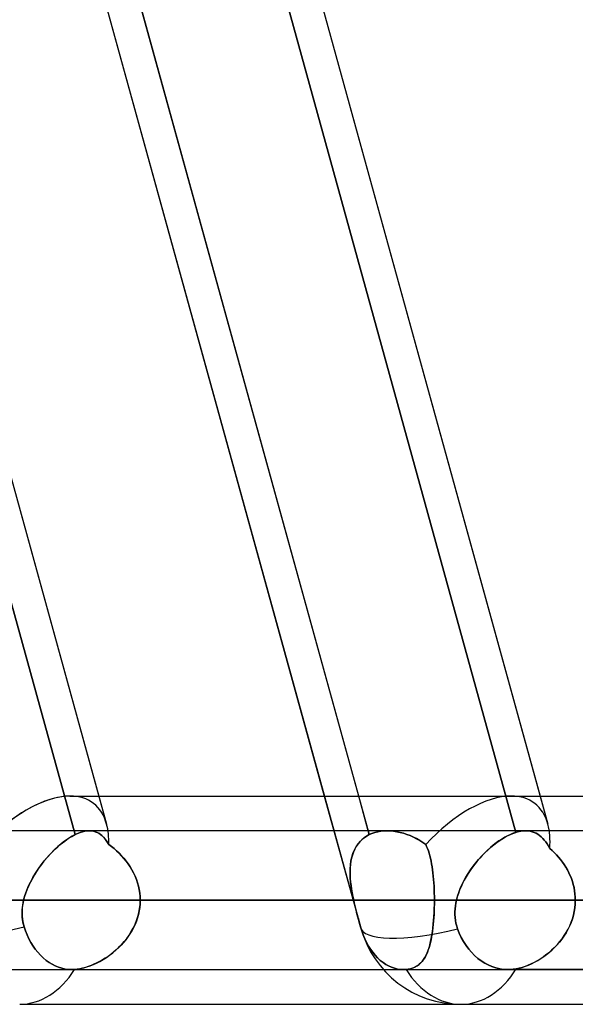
# Model space of a CAD drawing. Header units: millimetres. Extents: x -156 to 156, y -132 to 52.
# Tile 45 of 79: x 36 to 40, y -64 to -57. Entities that reach past the tile are written whole.
import ezdxf

# ---------------------------------------------------------------- set-up
doc = ezdxf.new("R2010")
doc.units = ezdxf.units.MM
doc.layers.add('MAIN-1', color=7, linetype='Continuous')

msp = doc.modelspace()

# ---------------------------------------------------------------- linework, layer by layer
at = {"layer": 'MAIN-1'}
for p, q in [((26.1434, -24.6503), (36.6536, -62.7012)), ((29.3254, -24.6503), (39.8356, -62.7012)), ((27.976, -25.3988), (38.4861, -63.4497)), ((33.1482, -50.9074), (36.4269, -62.7774)), ((36.4269, -62.7774), (33.1482, -50.9074)), ((35.2696, -50.9074), (38.5482, -62.7774)), ((36.3219, -50.8772), (39.6044, -62.7614)), ((39.6044, -62.7614), (36.3219, -50.8772)), ((33.4077, -50.95), (36.598, -62.5)), ((35.0336, -50.95), (38.2238, -62.5)), ((38.4716, -62.5), (35.2813, -50.95)), ((36.5897, -50.95), (39.78, -62.5)), ((36.3893, -62.5), (68.5488, -62.5)), ((36.3893, -62.5), (68.7575, -62.5)), ((36.598, -62.5), (36.6536, -62.7012)), ((38.2238, -62.5), (38.4861, -63.4497)), ((38.5482, -62.7774), (38.4716, -62.5)), ((39.5712, -62.5), (68.7575, -62.5)), ((39.5712, -62.5), (71.9395, -62.5)), ((39.78, -62.5), (39.8356, -62.7012)), ((68.5822, -62.75), (-68.5822, -62.75)), ((68.5822, -62.75), (-68.5822, -62.75)), ((63.1787, -62.75), (-63.1787, -62.75)), ((63.1787, -62.75), (-63.1787, -62.75)), ((57.6605, -62.75), (-57.6605, -62.75)), ((57.6605, -62.75), (-57.6605, -62.75)), ((52.1417, -62.75), (-52.1417, -62.75)), ((52.1417, -62.75), (-52.1417, -62.75)), ((46.6221, -62.75), (-46.6221, -62.75)), ((46.6221, -62.75), (-46.6221, -62.75)), ((41.1015, -62.75), (-41.1015, -62.75)), ((41.1015, -62.75), (-41.1015, -62.75)), ((36.4454, -62.769), (36.4269, -62.7774)), ((36.4269, -62.7774), (36.4452, -62.7691)), ((36.4452, -62.7691), (36.4632, -62.7622)), ((36.4633, -62.7622), (36.4454, -62.769)), ((36.4632, -62.7622), (36.4807, -62.7569)), ((36.4808, -62.7568), (36.4633, -62.7622)), ((36.4807, -62.7569), (36.4977, -62.753)), ((36.4976, -62.753), (36.4808, -62.7568)), ((36.514, -62.7508), (36.4976, -62.753)), ((36.4977, -62.753), (36.514, -62.7507)), ((36.5297, -62.75), (36.514, -62.7508)), ((36.514, -62.7507), (36.5297, -62.75)), ((38.6759, -62.75), (36.5296, -62.75)), ((38.6759, -62.75), (36.5296, -62.75)), ((36.5446, -62.7507), (36.5297, -62.75)), ((36.5297, -62.75), (36.5445, -62.7507)), ((36.5445, -62.7507), (36.5587, -62.7529)), ((36.5588, -62.7529), (36.5446, -62.7507)), ((36.5587, -62.7529), (36.5723, -62.7566)), ((36.5724, -62.7566), (36.5588, -62.7529)), ((36.5723, -62.7566), (36.5853, -62.7616)), ((36.5853, -62.7616), (36.5724, -62.7566)), ((36.5976, -62.768), (36.5853, -62.7616)), ((36.5853, -62.7616), (36.5976, -62.768)), ((36.6093, -62.7758), (36.5976, -62.768)), ((36.5976, -62.768), (36.6094, -62.7758)), ((38.5674, -62.769), (38.5482, -62.7774)), ((38.5482, -62.7774), (38.5673, -62.7691)), ((38.5673, -62.7691), (38.5874, -62.7622)), ((38.5876, -62.7622), (38.5674, -62.769)), ((38.5874, -62.7622), (38.6085, -62.7569)), ((38.6086, -62.7568), (38.5876, -62.7622)), ((38.6085, -62.7569), (38.6304, -62.753)), ((38.6304, -62.753), (38.6086, -62.7568)), ((38.6304, -62.753), (38.653, -62.7507)), ((38.6529, -62.7508), (38.6304, -62.753)), ((38.676, -62.75), (38.6529, -62.7508)), ((38.653, -62.7507), (38.676, -62.75)), ((38.676, -62.75), (38.6992, -62.7507)), ((38.6993, -62.7507), (38.676, -62.75)), ((38.6992, -62.7507), (38.7228, -62.7529)), ((38.723, -62.7529), (38.6993, -62.7507)), ((38.7228, -62.7529), (38.7466, -62.7566)), ((38.7468, -62.7566), (38.723, -62.7529)), ((38.7466, -62.7566), (38.7706, -62.7616)), ((38.7707, -62.7616), (38.7468, -62.7566)), ((38.7706, -62.7616), (38.7946, -62.768)), ((38.7946, -62.768), (38.7707, -62.7616)), ((38.7946, -62.768), (38.8185, -62.7758)), ((38.8185, -62.7758), (38.7946, -62.768)), ((39.5604, -62.7783), (39.5827, -62.7689)), ((39.585, -62.768), (39.5651, -62.7762)), ((39.5827, -62.7689), (39.6044, -62.7614)), ((39.6044, -62.7614), (39.585, -62.768)), ((39.6168, -62.7579), (39.6044, -62.7614)), ((39.6044, -62.7614), (39.6168, -62.7579)), ((39.6289, -62.755), (39.6168, -62.7579)), ((39.6168, -62.7579), (39.6291, -62.755)), ((39.6409, -62.7528), (39.6289, -62.755)), ((39.6291, -62.755), (39.641, -62.7528)), ((39.6525, -62.7512), (39.6409, -62.7528)), ((39.641, -62.7528), (39.6527, -62.7512)), ((39.664, -62.7503), (39.6525, -62.7512)), ((39.6527, -62.7512), (39.6641, -62.7503)), ((39.6752, -62.75), (39.664, -62.7503)), ((39.6641, -62.7503), (39.6753, -62.75)), ((53.2, -62.75), (39.6748, -62.75)), ((53.2, -62.75), (39.6748, -62.75)), ((39.6915, -62.7508), (39.6752, -62.75)), ((39.6753, -62.75), (39.6914, -62.7507)), ((39.6914, -62.7507), (39.707, -62.7529)), ((39.7071, -62.7529), (39.6915, -62.7508)), ((39.707, -62.7529), (39.722, -62.7564)), ((39.722, -62.7564), (39.7071, -62.7529)), ((39.7364, -62.7613), (39.722, -62.7564)), ((39.722, -62.7564), (39.7363, -62.7613)), ((39.7363, -62.7613), (39.7501, -62.7674)), ((39.7501, -62.7674), (39.7364, -62.7613)), ((39.7632, -62.7748), (39.7501, -62.7674)), ((39.7501, -62.7674), (39.7632, -62.7749)), ((39.7757, -62.7835), (39.7632, -62.7748)), ((39.7632, -62.7749), (39.7757, -62.7836)), ((36.3014, -62.8649), (36.3266, -62.8433)), ((36.3442, -62.8295), (36.3232, -62.8462)), ((36.3266, -62.8433), (36.352, -62.8236)), ((36.3651, -62.8142), (36.3442, -62.8295)), ((36.352, -62.8236), (36.3774, -62.8059)), ((36.3859, -62.8004), (36.3651, -62.8142)), ((36.3774, -62.8059), (36.4024, -62.7905)), ((36.4065, -62.7881), (36.3859, -62.8004)), ((36.4024, -62.7905), (36.4269, -62.7774)), ((36.4269, -62.7774), (36.4065, -62.7881)), ((36.6205, -62.7848), (36.6093, -62.7758)), ((36.6094, -62.7758), (36.6205, -62.7848)), ((36.6311, -62.7951), (36.6205, -62.7848)), ((36.6205, -62.7848), (36.6311, -62.7952)), ((36.6412, -62.8067), (36.6311, -62.7951)), ((36.6311, -62.7952), (36.6412, -62.8068)), ((36.6508, -62.8196), (36.6412, -62.8067)), ((36.6412, -62.8068), (36.6509, -62.8196)), ((36.6601, -62.8336), (36.6508, -62.8196)), ((36.6509, -62.8196), (36.6601, -62.8336)), ((36.6689, -62.8488), (36.6601, -62.8336)), ((36.6601, -62.8336), (36.6689, -62.8488)), ((38.4528, -62.8649), (38.4675, -62.8433)), ((38.479, -62.8295), (38.4653, -62.8462)), ((38.4675, -62.8433), (38.4844, -62.8236)), ((38.4941, -62.8142), (38.479, -62.8295)), ((38.4844, -62.8236), (38.5036, -62.8059)), ((38.5107, -62.8004), (38.4941, -62.8142)), ((38.5036, -62.8059), (38.525, -62.7905)), ((38.5287, -62.7881), (38.5107, -62.8004)), ((38.525, -62.7905), (38.5482, -62.7774)), ((38.5482, -62.7774), (38.5287, -62.7881)), ((38.8185, -62.7758), (38.8423, -62.7848)), ((38.8422, -62.7848), (38.8185, -62.7758)), ((38.8656, -62.7951), (38.8422, -62.7848)), ((38.8423, -62.7848), (38.8657, -62.7952)), ((38.8887, -62.8067), (38.8656, -62.7951)), ((38.8657, -62.7952), (38.8888, -62.8068)), ((38.9113, -62.8196), (38.8887, -62.8067)), ((38.8888, -62.8068), (38.9113, -62.8196)), ((38.9113, -62.8196), (38.9334, -62.8336)), ((38.9334, -62.8336), (38.9113, -62.8196)), ((38.9334, -62.8336), (38.9547, -62.8488)), ((38.9547, -62.8488), (38.9334, -62.8336)), ((39.4627, -62.8377), (39.4421, -62.8537)), ((39.4457, -62.8508), (39.4686, -62.8333)), ((39.4832, -62.8228), (39.4627, -62.8377)), ((39.4686, -62.8333), (39.4917, -62.8171)), ((39.5038, -62.8092), (39.4832, -62.8228)), ((39.4917, -62.8171), (39.5149, -62.8024)), ((39.5243, -62.7969), (39.5038, -62.8092)), ((39.5149, -62.8024), (39.5378, -62.7895)), ((39.5448, -62.7858), (39.5243, -62.7969)), ((39.5378, -62.7895), (39.5604, -62.7783)), ((39.5651, -62.7762), (39.5448, -62.7858)), ((39.7876, -62.7934), (39.7757, -62.7835)), ((39.7757, -62.7836), (39.7877, -62.7935)), ((39.799, -62.8045), (39.7876, -62.7934)), ((39.7877, -62.7935), (39.7991, -62.8046)), ((39.81, -62.8168), (39.799, -62.8045)), ((39.7991, -62.8046), (39.81, -62.8169)), ((39.8204, -62.8302), (39.81, -62.8168)), ((39.81, -62.8169), (39.8204, -62.8302)), ((39.8304, -62.8448), (39.8204, -62.8302)), ((39.8204, -62.8302), (39.8304, -62.8448)), ((39.84, -62.8605), (39.8304, -62.8448)), ((39.8304, -62.8448), (39.84, -62.8605)), ((36.2278, -62.9394), (36.2519, -62.913)), ((36.2609, -62.9037), (36.2408, -62.9249)), ((36.2519, -62.913), (36.2765, -62.8882)), ((36.2814, -62.8834), (36.2609, -62.9037)), ((36.2765, -62.8882), (36.3014, -62.8649)), ((36.3022, -62.8642), (36.2814, -62.8834)), ((36.3232, -62.8462), (36.3022, -62.8642)), ((36.6884, -62.8632), (36.6689, -62.8488)), ((36.6689, -62.8488), (36.6884, -62.8632)), ((36.7075, -62.8785), (36.6884, -62.8632)), ((36.6884, -62.8632), (36.7075, -62.8785)), ((36.7261, -62.8946), (36.7075, -62.8785)), ((36.7075, -62.8785), (36.7262, -62.8946)), ((36.7443, -62.9117), (36.7261, -62.8946)), ((36.7262, -62.8946), (36.7443, -62.9117)), ((36.7618, -62.9297), (36.7443, -62.9117)), ((36.7443, -62.9117), (36.7617, -62.9296)), ((38.422, -62.9394), (38.4301, -62.913)), ((38.4337, -62.9037), (38.4262, -62.9249)), ((38.4301, -62.913), (38.4404, -62.8882)), ((38.4427, -62.8834), (38.4337, -62.9037)), ((38.4404, -62.8882), (38.4528, -62.8649)), ((38.4532, -62.8642), (38.4427, -62.8834)), ((38.4653, -62.8462), (38.4532, -62.8642)), ((38.9547, -62.8488), (38.9617, -62.8632)), ((38.9617, -62.8632), (38.9547, -62.8488)), ((38.9617, -62.8632), (38.9681, -62.8785)), ((38.9681, -62.8785), (38.9617, -62.8632)), ((38.9681, -62.8785), (38.9741, -62.8946)), ((38.9741, -62.8946), (38.9681, -62.8785)), ((38.9741, -62.8946), (38.9796, -62.9117)), ((38.9796, -62.9117), (38.9741, -62.8946)), ((38.9796, -62.9117), (38.9847, -62.9296)), ((38.9847, -62.9297), (38.9796, -62.9117)), ((39.3572, -62.9335), (39.3787, -62.9111)), ((39.382, -62.9078), (39.3628, -62.9275)), ((39.3787, -62.9111), (39.4007, -62.8899)), ((39.4017, -62.8889), (39.382, -62.9078)), ((39.4007, -62.8899), (39.423, -62.8697)), ((39.4217, -62.8708), (39.4017, -62.8889)), ((39.4421, -62.8537), (39.4217, -62.8708)), ((39.423, -62.8697), (39.4457, -62.8508)), ((39.8493, -62.8772), (39.84, -62.8605)), ((39.84, -62.8605), (39.8493, -62.8772)), ((39.8658, -62.8918), (39.8493, -62.8772)), ((39.8493, -62.8772), (39.8659, -62.8919)), ((39.8818, -62.9071), (39.8658, -62.8918)), ((39.8659, -62.8919), (39.882, -62.9073)), ((39.8974, -62.9231), (39.8818, -62.9071)), ((39.882, -62.9073), (39.8976, -62.9233)), ((36.1821, -62.9956), (36.2045, -62.967)), ((36.2021, -62.97), (36.1836, -62.9937)), ((36.2212, -62.947), (36.2021, -62.97)), ((36.2045, -62.967), (36.2278, -62.9394)), ((36.2408, -62.9249), (36.2212, -62.947)), ((36.7617, -62.9296), (36.7785, -62.9483)), ((36.7786, -62.9485), (36.7618, -62.9297)), ((36.7785, -62.9483), (36.7944, -62.9678)), ((36.7946, -62.9682), (36.7786, -62.9485)), ((36.7944, -62.9678), (36.8094, -62.9881)), ((36.8097, -62.9886), (36.7946, -62.9682)), ((38.4119, -62.9956), (38.416, -62.9669)), ((38.4154, -62.97), (38.4121, -62.9937)), ((38.4201, -62.947), (38.4154, -62.97)), ((38.416, -62.9669), (38.422, -62.9394)), ((38.4262, -62.9249), (38.4201, -62.947)), ((38.9847, -62.9296), (38.9894, -62.9483)), ((38.9894, -62.9485), (38.9847, -62.9297)), ((38.9894, -62.9483), (38.9936, -62.9678)), ((38.9937, -62.9682), (38.9894, -62.9485)), ((38.9936, -62.9678), (38.9975, -62.9881)), ((38.9976, -62.9886), (38.9937, -62.9682)), ((39.2971, -63.0056), (39.3163, -62.9808)), ((39.3259, -62.9692), (39.3083, -62.9909)), ((39.3163, -62.9808), (39.3364, -62.9567)), ((39.3441, -62.948), (39.3259, -62.9692)), ((39.3364, -62.9567), (39.3572, -62.9335)), ((39.3628, -62.9275), (39.3441, -62.948)), ((39.9124, -62.9398), (39.8974, -62.9231)), ((39.8976, -62.9233), (39.9126, -62.94)), ((39.9268, -62.9572), (39.9124, -62.9398)), ((39.9126, -62.94), (39.9269, -62.9573)), ((39.9405, -62.9752), (39.9268, -62.9572)), ((39.9269, -62.9573), (39.9405, -62.9752)), ((39.9534, -62.9937), (39.9405, -62.9752)), ((39.9405, -62.9752), (39.9534, -62.9937)), ((36.122, -63.0872), (36.1407, -63.0559)), ((36.1491, -63.0427), (36.1333, -63.0678)), ((36.1407, -63.0559), (36.1608, -63.0253)), ((36.1659, -63.018), (36.1491, -63.0427)), ((36.1608, -63.0253), (36.1821, -62.9956)), ((36.1836, -62.9937), (36.1659, -63.018)), ((36.8094, -62.9881), (36.8235, -63.0091)), ((36.8238, -63.0097), (36.8097, -62.9886)), ((36.8235, -63.0091), (36.8365, -63.0308)), ((36.8369, -63.0314), (36.8238, -63.0097)), ((36.8365, -63.0308), (36.8485, -63.0532)), ((36.8489, -63.0539), (36.8369, -63.0314)), ((36.8485, -63.0532), (36.8593, -63.0763)), ((36.8596, -63.077), (36.8489, -63.0539)), ((38.4101, -63.018), (38.4093, -63.0427)), ((38.4093, -63.0559), (38.4098, -63.0253)), ((38.4093, -63.0427), (38.4096, -63.0678)), ((38.4105, -63.0872), (38.4093, -63.0559)), ((38.4098, -63.0253), (38.4119, -62.9956)), ((38.4121, -62.9937), (38.4101, -63.018)), ((38.9975, -62.9881), (39.001, -63.0091)), ((39.0011, -63.0097), (38.9976, -62.9886)), ((39.001, -63.0091), (39.0042, -63.0308)), ((39.0043, -63.0314), (39.0011, -63.0097)), ((39.0042, -63.0308), (39.007, -63.0532)), ((39.0071, -63.0539), (39.0043, -63.0314)), ((39.007, -63.0532), (39.0095, -63.0763)), ((39.0095, -63.077), (39.0071, -63.0539)), ((39.245, -63.0839), (39.2613, -63.0573)), ((39.2755, -63.0358), (39.2603, -63.0588)), ((39.2613, -63.0573), (39.2787, -63.0312)), ((39.2915, -63.0132), (39.2755, -63.0358)), ((39.2787, -63.0312), (39.2971, -63.0056)), ((39.3083, -62.9909), (39.2915, -63.0132)), ((39.9656, -63.0128), (39.9534, -62.9937)), ((39.9534, -62.9937), (39.9655, -63.0128)), ((39.9655, -63.0128), (39.9768, -63.0324)), ((39.9769, -63.0325), (39.9656, -63.0128)), ((39.9768, -63.0324), (39.9872, -63.0525)), ((39.9873, -63.0527), (39.9769, -63.0325)), ((39.9872, -63.0525), (39.9967, -63.0732)), ((39.9967, -63.0733), (39.9873, -63.0527)), ((36.0894, -63.1514), (36.1048, -63.1191)), ((36.1049, -63.1189), (36.0924, -63.1447)), ((36.1048, -63.1191), (36.122, -63.0872)), ((36.1185, -63.0932), (36.1049, -63.1189)), ((36.1333, -63.0678), (36.1185, -63.0932)), ((36.8593, -63.0763), (36.8688, -63.0999)), ((36.8691, -63.1007), (36.8596, -63.077)), ((36.8688, -63.0999), (36.877, -63.124)), ((36.8773, -63.1249), (36.8691, -63.1007)), ((36.877, -63.124), (36.8838, -63.1487)), ((36.884, -63.1493), (36.8773, -63.1249)), ((38.4096, -63.0678), (38.4109, -63.0932)), ((38.4132, -63.1191), (38.4105, -63.0872)), ((38.4109, -63.0932), (38.4132, -63.1189)), ((38.4132, -63.1189), (38.4163, -63.1447)), ((38.4172, -63.1514), (38.4132, -63.1191)), ((39.0095, -63.0763), (39.0116, -63.0999)), ((39.0117, -63.1007), (39.0095, -63.077)), ((39.0116, -63.0999), (39.0134, -63.124)), ((39.0135, -63.1249), (39.0117, -63.1007)), ((39.0134, -63.124), (39.0149, -63.1487)), ((39.0149, -63.1493), (39.0135, -63.1249)), ((39.2206, -63.1291), (39.2095, -63.1529)), ((39.2162, -63.1384), (39.2299, -63.111)), ((39.2329, -63.1055), (39.2206, -63.1291)), ((39.2299, -63.111), (39.245, -63.0839)), ((39.2461, -63.082), (39.2329, -63.1055)), ((39.2603, -63.0588), (39.2461, -63.082)), ((39.9967, -63.0732), (40.0051, -63.0943)), ((40.0052, -63.0945), (39.9967, -63.0733)), ((40.0051, -63.0943), (40.0126, -63.1157)), ((40.0126, -63.116), (40.0052, -63.0945)), ((40.0126, -63.1157), (40.0189, -63.1375)), ((40.019, -63.1378), (40.0126, -63.116)), ((36.0713, -63.1967), (36.0627, -63.2232)), ((36.0646, -63.217), (36.0759, -63.1841)), ((36.0812, -63.1706), (36.0713, -63.1967)), ((36.0759, -63.1841), (36.0894, -63.1514)), ((36.0924, -63.1447), (36.0812, -63.1706)), ((36.8838, -63.1487), (36.8892, -63.1737)), ((36.8893, -63.1741), (36.884, -63.1493)), ((36.8892, -63.1737), (36.893, -63.199)), ((36.8931, -63.1992), (36.8893, -63.1741)), ((36.893, -63.199), (36.8954, -63.2244)), ((36.8954, -63.2245), (36.8931, -63.1992)), ((38.4163, -63.1447), (38.4201, -63.1706)), ((38.4224, -63.1841), (38.4172, -63.1514)), ((38.4201, -63.1706), (38.4246, -63.1967)), ((38.4285, -63.217), (38.4224, -63.1841)), ((38.4246, -63.1967), (38.4298, -63.2232)), ((39.0149, -63.1487), (39.016, -63.1737)), ((39.016, -63.1741), (39.0149, -63.1493)), ((39.016, -63.1737), (39.0168, -63.199)), ((39.0168, -63.1992), (39.016, -63.1741)), ((39.0168, -63.199), (39.0173, -63.2244)), ((39.0173, -63.2245), (39.0168, -63.1992)), ((39.1837, -63.2219), (39.1929, -63.1939)), ((39.1995, -63.1767), (39.1905, -63.2008)), ((39.1929, -63.1939), (39.2038, -63.1661)), ((39.2095, -63.1529), (39.1995, -63.1767)), ((39.2038, -63.1661), (39.2162, -63.1384)), ((40.0189, -63.1375), (40.0242, -63.1597)), ((40.0242, -63.1598), (40.019, -63.1378)), ((40.0242, -63.1597), (40.0283, -63.182)), ((40.0283, -63.1821), (40.0242, -63.1598)), ((40.0283, -63.182), (40.0313, -63.2046)), ((40.0313, -63.2046), (40.0283, -63.1821)), ((-69.0087, -63.25), (69.0087, -63.25)), ((69.0087, -63.25), (-69.0087, -63.25)), ((68.2038, -63.25), (-68.2038, -63.25)), ((-68.2038, -63.25), (68.2038, -63.25)), ((-63.3931, -63.25), (63.3931, -63.25)), ((63.3931, -63.25), (-63.3931, -63.25)), ((62.6857, -63.25), (-62.6857, -63.25)), ((-62.6857, -63.25), (62.6857, -63.25)), ((-57.8746, -63.25), (57.8746, -63.25)), ((57.8746, -63.25), (-57.8746, -63.25)), ((57.167, -63.25), (-57.167, -63.25)), ((-57.167, -63.25), (57.167, -63.25)), ((-52.3553, -63.25), (52.3553, -63.25)), ((52.3553, -63.25), (-52.3553, -63.25)), ((51.6477, -63.25), (-51.6477, -63.25)), ((-51.6477, -63.25), (51.6477, -63.25)), ((-46.8352, -63.25), (46.8352, -63.25)), ((46.8352, -63.25), (-46.8352, -63.25)), ((46.1275, -63.25), (-46.1275, -63.25)), ((-46.1275, -63.25), (46.1275, -63.25)), ((-41.314, -63.25), (41.314, -63.25)), ((41.314, -63.25), (-41.314, -63.25)), ((40.606, -63.25), (-40.606, -63.25)), ((-40.606, -63.25), (40.606, -63.25)), ((40.606, -63.25), (35.791, -63.25)), ((35.791, -63.25), (40.606, -63.25)), ((36.0515, -63.2691), (36.0483, -63.2884)), ((36.0488, -63.2849), (36.0518, -63.2674)), ((36.0556, -63.25), (36.0515, -63.2691)), ((36.0518, -63.2674), (36.0556, -63.25)), ((36.0556, -63.25), (36.0646, -63.217)), ((36.0627, -63.2232), (36.0556, -63.25)), ((38.4355, -63.25), (36.0556, -63.25)), ((36.0556, -63.25), (38.4355, -63.25)), ((36.8951, -63.2799), (36.8962, -63.25)), ((36.8954, -63.2244), (36.8962, -63.25)), ((36.8962, -63.25), (36.8954, -63.2245)), ((36.8962, -63.25), (36.8954, -63.2758)), ((36.8962, -63.25), (39.0175, -63.25)), ((39.0175, -63.25), (36.8962, -63.25)), ((36.8962, -63.25), (41.7061, -63.25)), ((41.7061, -63.25), (36.8962, -63.25)), ((38.4355, -63.25), (38.4285, -63.217)), ((38.4298, -63.2232), (38.4355, -63.25)), ((38.4394, -63.2674), (38.4355, -63.25)), ((38.4355, -63.25), (38.4398, -63.2691)), ((38.4435, -63.2849), (38.4394, -63.2674)), ((38.4398, -63.2691), (38.4444, -63.2884)), ((39.0173, -63.2244), (39.0175, -63.25)), ((39.0175, -63.25), (39.0173, -63.2245)), ((39.0175, -63.25), (39.0173, -63.2758)), ((39.0173, -63.2799), (39.0175, -63.25)), ((43.8275, -63.25), (39.0175, -63.25)), ((39.0175, -63.25), (43.8275, -63.25)), ((39.1719, -63.2706), (39.1685, -63.2913)), ((39.1685, -63.2913), (39.1718, -63.2706)), ((39.1718, -63.2706), (39.1762, -63.25)), ((39.1762, -63.25), (39.1719, -63.2706)), ((39.1762, -63.25), (39.1837, -63.2219)), ((39.1827, -63.2253), (39.1762, -63.25)), ((52.7, -63.25), (39.1762, -63.25)), ((39.1762, -63.25), (52.7, -63.25)), ((39.1905, -63.2008), (39.1827, -63.2253)), ((40.0331, -63.2272), (40.0313, -63.2046)), ((40.0313, -63.2046), (40.0331, -63.2272)), ((40.0328, -63.2772), (40.0337, -63.25)), ((40.0337, -63.25), (40.0328, -63.2776)), ((40.0337, -63.25), (40.0331, -63.2272)), ((40.0331, -63.2272), (40.0337, -63.25)), ((36.0446, -63.327), (36.0442, -63.3464)), ((36.0443, -63.3375), (36.045, -63.32)), ((36.0444, -63.3551), (36.0443, -63.3375)), ((36.0459, -63.3077), (36.0446, -63.327)), ((36.045, -63.32), (36.0465, -63.3024)), ((36.0483, -63.2884), (36.0459, -63.3077)), ((36.0465, -63.3024), (36.0488, -63.2849)), ((36.8794, -63.3679), (36.8867, -63.3389)), ((36.8891, -63.3268), (36.8837, -63.3519)), ((36.8867, -63.3389), (36.8919, -63.3095)), ((36.893, -63.3014), (36.8891, -63.3268)), ((36.8919, -63.3095), (36.8951, -63.2799)), ((36.8954, -63.2758), (36.893, -63.3014)), ((38.4478, -63.3024), (38.4435, -63.2849)), ((38.4444, -63.2884), (38.4491, -63.3077)), ((38.4522, -63.32), (38.4478, -63.3024)), ((38.4491, -63.3077), (38.454, -63.327)), ((38.4566, -63.3375), (38.4522, -63.32)), ((38.454, -63.327), (38.459, -63.3464)), ((38.4612, -63.3551), (38.4566, -63.3375)), ((39.0139, -63.3679), (39.0155, -63.3389)), ((39.016, -63.3268), (39.0148, -63.3519)), ((39.0155, -63.3389), (39.0166, -63.3095)), ((39.0168, -63.3014), (39.016, -63.3268)), ((39.0166, -63.3095), (39.0173, -63.2799)), ((39.0173, -63.2758), (39.0168, -63.3014)), ((39.1662, -63.3121), (39.1651, -63.333)), ((39.1651, -63.3329), (39.1662, -63.3121)), ((39.1652, -63.3538), (39.1651, -63.3329)), ((39.1651, -63.333), (39.1652, -63.3539)), ((39.1685, -63.2913), (39.1662, -63.3121)), ((39.1662, -63.3121), (39.1685, -63.2913)), ((40.0258, -63.3321), (40.0198, -63.3589)), ((40.0202, -63.3576), (40.026, -63.331)), ((40.0302, -63.305), (40.0258, -63.3321)), ((40.026, -63.331), (40.0303, -63.3042)), ((40.0328, -63.2776), (40.0302, -63.305)), ((40.0303, -63.3042), (40.0328, -63.2772)), ((36.0442, -63.3464), (36.045, -63.3657)), ((36.0455, -63.3726), (36.0444, -63.3551)), ((36.045, -63.3657), (36.0468, -63.3849)), ((36.0474, -63.3901), (36.0455, -63.3726)), ((36.0468, -63.3849), (36.0497, -63.4039)), ((36.0503, -63.4075), (36.0474, -63.3901)), ((36.0497, -63.4039), (36.0537, -63.4227)), ((36.0541, -63.4246), (36.0503, -63.4075)), ((36.8684, -63.4011), (36.8587, -63.4251)), ((36.8592, -63.4238), (36.8702, -63.3962)), ((36.8768, -63.3767), (36.8684, -63.4011)), ((36.8702, -63.3962), (36.8794, -63.3679)), ((36.8837, -63.3519), (36.8768, -63.3767)), ((38.459, -63.3464), (38.464, -63.3657)), ((38.4659, -63.3726), (38.4612, -63.3551)), ((38.464, -63.3657), (38.4691, -63.3849)), ((38.4706, -63.3901), (38.4659, -63.3726)), ((38.4691, -63.3849), (38.4743, -63.4039)), ((38.4753, -63.4075), (38.4706, -63.3901)), ((38.4743, -63.4039), (38.4794, -63.4227)), ((38.4799, -63.4246), (38.4753, -63.4075)), ((39.0115, -63.4011), (39.0093, -63.4251)), ((39.0094, -63.4238), (39.0119, -63.3962)), ((39.0133, -63.3767), (39.0115, -63.4011)), ((39.0119, -63.3962), (39.0139, -63.3679)), ((39.0148, -63.3519), (39.0133, -63.3767)), ((39.1665, -63.3746), (39.1652, -63.3538)), ((39.1652, -63.3539), (39.1665, -63.3746)), ((39.1665, -63.3746), (39.169, -63.3952)), ((39.169, -63.3954), (39.1665, -63.3746)), ((39.169, -63.3952), (39.1729, -63.4157)), ((39.173, -63.416), (39.169, -63.3954)), ((40.003, -63.4114), (39.9922, -63.4368)), ((39.9934, -63.4343), (40.0038, -63.4093)), ((40.0122, -63.3854), (40.003, -63.4114)), ((40.0038, -63.4093), (40.0127, -63.3837)), ((40.0198, -63.3589), (40.0122, -63.3854)), ((40.0127, -63.3837), (40.0202, -63.3576)), ((36.0537, -63.4227), (36.0588, -63.4413)), ((36.0588, -63.4413), (36.0541, -63.4246)), ((36.0588, -63.4413), (36.0686, -63.4703)), ((36.0686, -63.4703), (36.0588, -63.4413)), ((36.0686, -63.4703), (36.0802, -63.4994)), ((36.0802, -63.4994), (36.0686, -63.4703)), ((36.8165, -63.5016), (36.8322, -63.4766)), ((36.8355, -63.4711), (36.8221, -63.4931)), ((36.8322, -63.4766), (36.8465, -63.4507)), ((36.8477, -63.4484), (36.8355, -63.4711)), ((36.8465, -63.4507), (36.8592, -63.4238)), ((36.8587, -63.4251), (36.8477, -63.4484)), ((38.4794, -63.4227), (38.4846, -63.4413)), ((38.4846, -63.4413), (38.4799, -63.4246)), ((38.4934, -63.4703), (38.4846, -63.4413)), ((38.4846, -63.4413), (38.4934, -63.4703)), ((38.5038, -63.4994), (38.4934, -63.4703)), ((38.4934, -63.4703), (38.5038, -63.4994)), ((38.9993, -63.5016), (39.0032, -63.4766)), ((39.0039, -63.4711), (39.0007, -63.4931)), ((39.0032, -63.4766), (39.0065, -63.4507)), ((39.0068, -63.4484), (39.0039, -63.4711)), ((39.0065, -63.4507), (39.0094, -63.4238)), ((39.0093, -63.4251), (39.0068, -63.4484)), ((39.1729, -63.4157), (39.1781, -63.4359)), ((39.1781, -63.4361), (39.173, -63.416)), ((39.1781, -63.4359), (39.1846, -63.4559)), ((39.1846, -63.4559), (39.1781, -63.4361)), ((39.1846, -63.4559), (39.1971, -63.4874)), ((39.1971, -63.4874), (39.1846, -63.4559)), ((39.9541, -63.5052), (39.9684, -63.4824)), ((39.9801, -63.4615), (39.9666, -63.4855)), ((39.9684, -63.4824), (39.9815, -63.4587)), ((39.9922, -63.4368), (39.9801, -63.4615)), ((39.9815, -63.4587), (39.9934, -63.4343)), ((36.0802, -63.4994), (36.0934, -63.5279)), ((36.0934, -63.5279), (36.0802, -63.4994)), ((36.0934, -63.5279), (36.1081, -63.5552)), ((36.1081, -63.5552), (36.0934, -63.5279)), ((36.1081, -63.5552), (36.1237, -63.5806)), ((36.1237, -63.5806), (36.1081, -63.5552)), ((36.7759, -63.5546), (36.7587, -63.5736)), ((36.7616, -63.5705), (36.781, -63.5486)), ((36.7922, -63.5349), (36.7759, -63.5546)), ((36.781, -63.5486), (36.7994, -63.5256)), ((36.8077, -63.5144), (36.7922, -63.5349)), ((36.7994, -63.5256), (36.8165, -63.5016)), ((36.8221, -63.4931), (36.8077, -63.5144)), ((38.5156, -63.528), (38.5038, -63.4994)), ((38.5038, -63.4994), (38.5156, -63.528)), ((38.5288, -63.5552), (38.5156, -63.528)), ((38.5156, -63.528), (38.5288, -63.5552)), ((38.9887, -63.5546), (38.9838, -63.5736)), ((38.9847, -63.5705), (38.9901, -63.5486)), ((38.9931, -63.5349), (38.9887, -63.5546)), ((38.9901, -63.5486), (38.995, -63.5256)), ((38.9971, -63.5144), (38.9931, -63.5349)), ((38.995, -63.5256), (38.9993, -63.5016)), ((39.0007, -63.4931), (38.9971, -63.5144)), ((39.1971, -63.4874), (39.2117, -63.5186)), ((39.2117, -63.5186), (39.1971, -63.4874)), ((39.2117, -63.5186), (39.2283, -63.5485)), ((39.2283, -63.5485), (39.2117, -63.5186)), ((39.2283, -63.5485), (39.2462, -63.5765)), ((39.2462, -63.5765), (39.2283, -63.5485)), ((39.919, -63.5524), (39.901, -63.573)), ((39.9048, -63.5689), (39.9222, -63.5485)), ((39.936, -63.531), (39.919, -63.5524)), ((39.9222, -63.5485), (39.9387, -63.5273)), ((39.9519, -63.5086), (39.936, -63.531)), ((39.9387, -63.5273), (39.9541, -63.5052)), ((39.9666, -63.4855), (39.9519, -63.5086)), ((36.1237, -63.5806), (36.1399, -63.6037)), ((36.1399, -63.6037), (36.1237, -63.5806)), ((36.1399, -63.6037), (36.1572, -63.6254)), ((36.1572, -63.6254), (36.1399, -63.6037)), ((36.1572, -63.6254), (36.1761, -63.6463)), ((36.1761, -63.6463), (36.1572, -63.6254)), ((36.7034, -63.6249), (36.6839, -63.6402)), ((36.6978, -63.6294), (36.7198, -63.611)), ((36.7224, -63.6087), (36.7034, -63.6249)), ((36.7198, -63.611), (36.7411, -63.5913)), ((36.7408, -63.5916), (36.7224, -63.6087)), ((36.7587, -63.5736), (36.7408, -63.5916)), ((36.7411, -63.5913), (36.7616, -63.5705)), ((38.5429, -63.5806), (38.5288, -63.5552)), ((38.5288, -63.5552), (38.5429, -63.5806)), ((38.5574, -63.6037), (38.5429, -63.5806)), ((38.5429, -63.5806), (38.5574, -63.6037)), ((38.573, -63.6254), (38.5574, -63.6037)), ((38.5574, -63.6037), (38.573, -63.6254)), ((38.5901, -63.6464), (38.573, -63.6254)), ((38.573, -63.6254), (38.5901, -63.6464)), ((38.9668, -63.6249), (38.9601, -63.6402)), ((38.9649, -63.6294), (38.9721, -63.611)), ((38.9729, -63.6087), (38.9668, -63.6249)), ((38.9721, -63.611), (38.9787, -63.5913)), ((38.9786, -63.5916), (38.9729, -63.6087)), ((38.9838, -63.5736), (38.9786, -63.5916)), ((38.9787, -63.5913), (38.9847, -63.5705)), ((39.2462, -63.5765), (39.2649, -63.6019)), ((39.2649, -63.6019), (39.2462, -63.5765)), ((39.2649, -63.6019), (39.2849, -63.6253)), ((39.2849, -63.6253), (39.2649, -63.6019)), ((39.2849, -63.6253), (39.307, -63.648)), ((39.307, -63.648), (39.2849, -63.6253)), ((39.8269, -63.6409), (39.8474, -63.6243)), ((39.8627, -63.611), (39.8426, -63.6284)), ((39.8474, -63.6243), (39.8673, -63.6068)), ((39.8822, -63.5925), (39.8627, -63.611)), ((39.8673, -63.6068), (39.8864, -63.5883)), ((39.901, -63.573), (39.8822, -63.5925)), ((39.8864, -63.5883), (39.9048, -63.5689)), ((36.1761, -63.6463), (36.1964, -63.6659)), ((36.1964, -63.6659), (36.1761, -63.6463)), ((36.1964, -63.6659), (36.2177, -63.6836)), ((36.2177, -63.6836), (36.1964, -63.6659)), ((36.2177, -63.6836), (36.2393, -63.699)), ((36.2393, -63.699), (36.2177, -63.6836)), ((36.582, -63.7027), (36.6055, -63.6906)), ((36.6035, -63.6917), (36.583, -63.7022)), ((36.6238, -63.6803), (36.6035, -63.6917)), ((36.6055, -63.6906), (36.6289, -63.6773)), ((36.6441, -63.6679), (36.6238, -63.6803)), ((36.6289, -63.6773), (36.6522, -63.6626)), ((36.6641, -63.6545), (36.6441, -63.6679)), ((36.6522, -63.6626), (36.6752, -63.6466)), ((36.6839, -63.6402), (36.6641, -63.6545)), ((36.6752, -63.6466), (36.6978, -63.6294)), ((38.6084, -63.6659), (38.5901, -63.6464)), ((38.5901, -63.6464), (38.6084, -63.6659)), ((38.6276, -63.6836), (38.6084, -63.6659)), ((38.6084, -63.6659), (38.6276, -63.6836)), ((38.6471, -63.699), (38.6276, -63.6836)), ((38.6276, -63.6836), (38.6471, -63.699)), ((38.9183, -63.7027), (38.9292, -63.6906)), ((38.9283, -63.6917), (38.9188, -63.7022)), ((38.9371, -63.6803), (38.9283, -63.6917)), ((38.9292, -63.6906), (38.9392, -63.6773)), ((38.9453, -63.6679), (38.9371, -63.6803)), ((38.9392, -63.6773), (38.9485, -63.6626)), ((38.953, -63.6545), (38.9453, -63.6679)), ((38.9485, -63.6626), (38.957, -63.6466)), ((38.9601, -63.6402), (38.953, -63.6545)), ((38.957, -63.6466), (38.9649, -63.6294)), ((39.307, -63.648), (39.3307, -63.6689)), ((39.3307, -63.6689), (39.307, -63.648)), ((39.3307, -63.6689), (39.3555, -63.6875)), ((39.3555, -63.6875), (39.3307, -63.6689)), ((39.3555, -63.6875), (39.3807, -63.7035)), ((39.3807, -63.7035), (39.3555, -63.6875)), ((39.7179, -63.7077), (39.7402, -63.6966)), ((39.7582, -63.6867), (39.7366, -63.6985)), ((39.7402, -63.6966), (39.7624, -63.6843)), ((39.7797, -63.6739), (39.7582, -63.6867)), ((39.7624, -63.6843), (39.7843, -63.6709)), ((39.801, -63.6598), (39.7797, -63.6739)), ((39.7843, -63.6709), (39.8058, -63.6565)), ((39.822, -63.6447), (39.801, -63.6598)), ((39.8058, -63.6565), (39.8269, -63.6409)), ((39.8426, -63.6284), (39.822, -63.6447)), ((-68.6965, -63.75), (68.6965, -63.75)), ((-68.6965, -63.75), (68.6965, -63.75)), ((-63.1787, -63.75), (63.1787, -63.75)), ((-63.1787, -63.75), (63.1787, -63.75)), ((-57.6605, -63.75), (57.6605, -63.75)), ((-57.6605, -63.75), (57.6605, -63.75)), ((-52.1417, -63.75), (52.1417, -63.75)), ((-52.1417, -63.75), (52.1417, -63.75)), ((-46.6221, -63.75), (46.6221, -63.75)), ((-46.6221, -63.75), (46.6221, -63.75)), ((-41.1015, -63.75), (41.1015, -63.75)), ((-41.1015, -63.75), (41.1015, -63.75)), ((36.2393, -63.699), (36.2608, -63.712)), ((36.2608, -63.712), (36.2393, -63.699)), ((36.2608, -63.712), (36.2829, -63.7232)), ((36.2829, -63.7232), (36.2608, -63.712)), ((36.2829, -63.7232), (36.3063, -63.7328)), ((36.3063, -63.7328), (36.2829, -63.7232)), ((36.3063, -63.7328), (36.3306, -63.7404)), ((36.3306, -63.7404), (36.3063, -63.7328)), ((36.3306, -63.7404), (36.3552, -63.7458)), ((36.3552, -63.7458), (36.3306, -63.7404)), ((36.3552, -63.7458), (36.3795, -63.749)), ((36.3795, -63.749), (36.3552, -63.7458)), ((36.3795, -63.749), (36.403, -63.75)), ((36.403, -63.75), (36.3795, -63.749)), ((36.4029, -63.75), (38.7952, -63.75)), ((36.4029, -63.75), (38.7952, -63.75)), ((36.403, -63.75), (36.4063, -63.75)), ((36.4063, -63.75), (36.403, -63.75)), ((36.4063, -63.75), (36.4095, -63.7499)), ((36.4095, -63.7499), (36.4063, -63.75)), ((36.4095, -63.7499), (36.4128, -63.7498)), ((36.4128, -63.7498), (36.4095, -63.7499)), ((36.4128, -63.7498), (36.4161, -63.7497)), ((36.4161, -63.7497), (36.4128, -63.7498)), ((36.4161, -63.7497), (36.4195, -63.7495)), ((36.4195, -63.7495), (36.4161, -63.7497)), ((36.4195, -63.7495), (36.4228, -63.7493)), ((36.4228, -63.7493), (36.4195, -63.7495)), ((36.4228, -63.7493), (36.444, -63.747)), ((36.4414, -63.7474), (36.4228, -63.7493)), ((36.4607, -63.7442), (36.4414, -63.7474)), ((36.444, -63.747), (36.4661, -63.7432)), ((36.4806, -63.7399), (36.4607, -63.7442)), ((36.4661, -63.7432), (36.4887, -63.7378)), ((36.5007, -63.7345), (36.4806, -63.7399)), ((36.4887, -63.7378), (36.5118, -63.7311)), ((36.5212, -63.7279), (36.5007, -63.7345)), ((36.5118, -63.7311), (36.535, -63.7229)), ((36.5417, -63.7204), (36.5212, -63.7279)), ((36.535, -63.7229), (36.5585, -63.7134)), ((36.5624, -63.7118), (36.5417, -63.7204)), ((36.5585, -63.7134), (36.582, -63.7027)), ((36.583, -63.7022), (36.5624, -63.7118)), ((38.6665, -63.7121), (38.6471, -63.699)), ((38.6471, -63.699), (38.6665, -63.7121)), ((38.6865, -63.7232), (38.6665, -63.7121)), ((38.6665, -63.7121), (38.6865, -63.7232)), ((38.7077, -63.7328), (38.6865, -63.7232)), ((38.6865, -63.7232), (38.7077, -63.7328)), ((38.7297, -63.7405), (38.7077, -63.7328)), ((38.7077, -63.7328), (38.7297, -63.7405)), ((38.752, -63.7458), (38.7297, -63.7405)), ((38.7297, -63.7405), (38.752, -63.7458)), ((38.774, -63.749), (38.752, -63.7458)), ((38.752, -63.7458), (38.774, -63.749)), ((38.7954, -63.75), (38.774, -63.749)), ((38.774, -63.749), (38.7954, -63.75)), ((38.7983, -63.75), (38.7954, -63.75)), ((38.7954, -63.75), (38.7983, -63.75)), ((38.8013, -63.7499), (38.7983, -63.75)), ((38.7983, -63.75), (38.8013, -63.7499)), ((38.8043, -63.7498), (38.8013, -63.7499)), ((38.8013, -63.7499), (38.8043, -63.7498)), ((38.8073, -63.7497), (38.8043, -63.7498)), ((38.8043, -63.7498), (38.8073, -63.7497)), ((38.8103, -63.7495), (38.8073, -63.7497)), ((38.8073, -63.7497), (38.8103, -63.7495)), ((38.8133, -63.7493), (38.8103, -63.7495)), ((38.8103, -63.7495), (38.8133, -63.7493)), ((38.8133, -63.7493), (38.8317, -63.747)), ((38.8295, -63.7474), (38.8133, -63.7493)), ((38.8449, -63.7442), (38.8295, -63.7474)), ((38.8317, -63.747), (38.849, -63.7432)), ((38.8594, -63.7399), (38.8449, -63.7442)), ((38.849, -63.7432), (38.8651, -63.7378)), ((38.873, -63.7345), (38.8594, -63.7399)), ((38.8651, -63.7378), (38.88, -63.7311)), ((38.8857, -63.7279), (38.873, -63.7345)), ((38.88, -63.7311), (38.8938, -63.7229)), ((38.8975, -63.7204), (38.8857, -63.7279)), ((38.8938, -63.7229), (38.9065, -63.7134)), ((38.9085, -63.7118), (38.8975, -63.7204)), ((38.9065, -63.7134), (38.9183, -63.7027)), ((38.9188, -63.7022), (38.9085, -63.7118)), ((39.3807, -63.7035), (39.4056, -63.7168)), ((39.4056, -63.7168), (39.3807, -63.7035)), ((39.4056, -63.7168), (39.432, -63.7281)), ((39.432, -63.7281), (39.4056, -63.7168)), ((39.432, -63.7281), (39.4598, -63.7374)), ((39.4598, -63.7374), (39.432, -63.7281)), ((39.4598, -63.7374), (39.4883, -63.7442)), ((39.4883, -63.7442), (39.4598, -63.7374)), ((39.4883, -63.7442), (39.5167, -63.7484)), ((39.5167, -63.7484), (39.4883, -63.7442)), ((39.5167, -63.7484), (39.5442, -63.75)), ((39.5442, -63.75), (39.5167, -63.7484)), ((39.5442, -63.75), (39.5545, -63.7499)), ((39.5545, -63.7499), (39.5442, -63.75)), ((53.2, -63.75), (39.5486, -63.75)), ((39.5486, -63.75), (53.2, -63.75)), ((39.5545, -63.7499), (39.5648, -63.7496)), ((39.5648, -63.7496), (39.5545, -63.7499)), ((39.5754, -63.7488), (39.5648, -63.7496)), ((39.5648, -63.7496), (39.5754, -63.7489)), ((39.5861, -63.7477), (39.5754, -63.7488)), ((39.5754, -63.7489), (39.5861, -63.7478)), ((39.5861, -63.7478), (39.597, -63.7463)), ((39.597, -63.7463), (39.5861, -63.7477)), ((39.597, -63.7463), (39.6078, -63.7444)), ((39.6078, -63.7444), (39.597, -63.7463)), ((39.6078, -63.7444), (39.6293, -63.7397)), ((39.6287, -63.7399), (39.6078, -63.7444)), ((39.65, -63.734), (39.6287, -63.7399)), ((39.6293, -63.7397), (39.6511, -63.7337)), ((39.6715, -63.7269), (39.65, -63.734)), ((39.6511, -63.7337), (39.6732, -63.7263)), ((39.6932, -63.7186), (39.6715, -63.7269)), ((39.6732, -63.7263), (39.6955, -63.7176)), ((39.7149, -63.7091), (39.6932, -63.7186)), ((39.6955, -63.7176), (39.7179, -63.7077)), ((39.7366, -63.6985), (39.7149, -63.7091)), ((36.0271, -64), (69.1197, -64)), ((36.0271, -64), (69.1197, -64)), ((39.2091, -64), (72.3017, -64)), ((39.2091, -64), (69.1197, -64))]:
    msp.add_line(p, q, dxfattribs=at)
msp.add_arc((39.2091, -63.25), 0.75, 195.44096, 270.00008, dxfattribs=at)
msp.add_arc((39.2091, -63.25), 0.75, 195.44096, 270.00008, dxfattribs=at)
for centre, major_axis, ratio, start_param, end_param in [((36.0271, -63.25), (0.5313, 0.6979), 0.517035, 0.37473, 1.425597), ((36.0271, -63.25), (0.5313, 0.6979), 0.517035, 0.37473, 1.216145), ((36.0271, -63.25), (0.5313, 0.6979), 0.517035, -0.379171, 0.37473), ((36.0271, -63.25), (0.5313, 0.6979), 0.517035, -0.379171, 0.37473), ((39.2091, -63.25), (0.5313, 0.6979), 0.517035, 0.375195, 1.381356), ((39.2091, -63.25), (0.5313, 0.6979), 0.517035, 0.375195, 1.381356), ((39.2091, -63.25), (0.5313, 0.6979), 0.517035, -0.377713, 0.375195), ((39.2091, -63.25), (0.5313, 0.6979), 0.517035, -0.377713, 0.375195), ((36.0271, -63.25), (0.5313, 0.6979), 0.517035, -0.63143, -0.379171), ((36.0271, -63.25), (0.5313, 0.6979), 0.517035, -0.63143, -0.379171), ((39.2091, -63.25), (0.5313, 0.6979), 0.517035, -0.675671, -0.377713), ((39.2091, -63.25), (0.5313, 0.6979), 0.517035, -0.675671, -0.377713), ((36.0271, -63.25), (0.7229, 0.1997), 0.257281, -3.107774, -1.597923), ((36.0271, -63.25), (0.7229, 0.1997), 0.257281, -3.107774, -1.597923), ((39.2091, -63.25), (0.7229, 0.1997), 0.257281, 3.097774, 4.607625), ((39.2091, -63.25), (0.7229, 0.1997), 0.257281, 3.097774, 4.607625), ((36.0271, -63.25), (0, 0.75), 0.707107, 3.141593, 3.983951), ((36.0271, -63.25), (0, 0.75), 0.707107, -3.141593, -2.299234), ((39.2091, -63.25), (0, 0.75), 0.707107, 2.299234, 3.141593), ((39.2091, -63.25), (0, 0.75), 0.707107, 2.299234, 3.141593), ((39.2091, -63.25), (0, 0.75), 0.707107, 3.141593, 3.992566), ((39.2091, -63.25), (0, 0.75), 0.707107, -3.141593, -2.290619)]:
    msp.add_ellipse(centre, major_axis=major_axis, ratio=ratio, start_param=start_param, end_param=end_param, dxfattribs=at)

doc.saveas('drawing.dxf')
